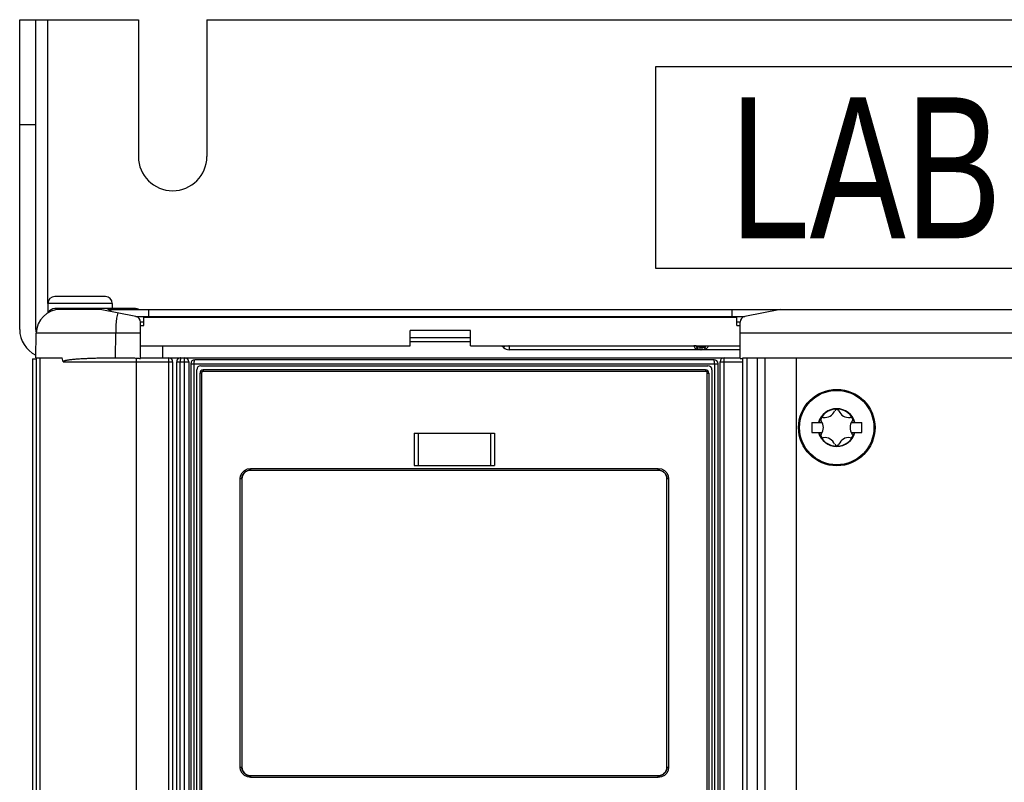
# Model space of a CAD drawing. Extents: x 0 to 594, y 0 to 420.
# Tile 23 of 107: x 66 to 90, y 259 to 278. Entities that reach past the tile are written whole.
import ezdxf

# ---------------------------------------------------------------- set-up
doc = ezdxf.new("R2010")
doc.units = 0
doc.header["$LTSCALE"] = 32.67
doc.layers.get('0').update_dxf_attribs({"linetype": 'CONTINUOUS'})
doc.styles.add('TEXTSTYLE_1', font='txt', dxfattribs={"width": 0.8})

msp = doc.modelspace()

# ---------------------------------------------------------------- linework, layer by layer
at = {"color": 7, "linetype": 'CONTINUOUS'}
for p, q in [((65.892, 270.653), (65.892, 278.353)), ((65.892, 278.353), (68.842, 278.353)), ((66.292, 270.653), (66.292, 278.353)), ((68.842, 278.353), (68.842, 274.953)), ((70.542, 278.353), (70.542, 274.953)), ((70.542, 278.353), (122.842, 278.353)), ((81.692, 277.178), (81.692, 272.178)), ((111.692, 277.178), (81.692, 277.178)), ((81.692, 272.178), (111.692, 272.178)), ((66.592, 271.303), (66.592, 271.067)), ((68.022, 271.473), (66.762, 271.473)), ((68.192, 271.303), (68.192, 271.173)), ((68.772, 271.173), (66.762, 271.173)), ((67.892, 271.153), (66.902, 271.153)), ((68.779, 270.976), (67.892, 271.153)), ((68.102, 271.153), (126.481, 271.153)), ((84.792, 271.153), (83.904, 270.976)), ((68.892, 269.933), (68.892, 270.839)), ((68.972, 270.753), (68.972, 270.953)), ((83.712, 270.953), (68.972, 270.953)), ((83.712, 270.753), (83.712, 270.953)), ((83.792, 269.933), (83.792, 270.839)), ((66.292, 269.953), (66.302, 270.564)), ((66.302, 270.56), (66.302, 270.564)), ((68.892, 270.753), (68.972, 270.753)), ((75.592, 270.253), (75.592, 270.633)), ((77.092, 270.633), (75.592, 270.633)), ((77.092, 270.253), (77.092, 270.633)), ((83.712, 270.753), (83.792, 270.753)), ((75.592, 270.453), (77.092, 270.453)), ((75.592, 270.353), (77.092, 270.353)), ((68.892, 270.253), (75.592, 270.253)), ((69.442, 270.253), (69.442, 269.953)), ((77.092, 270.253), (83.792, 270.253)), ((77.872, 270.253), (77.913, 270.212)), ((83.792, 270.153), (78.054, 270.153)), ((82.702, 270.252), (82.702, 270.253)), ((82.802, 270.153), (82.802, 270.212)), ((82.842, 270.212), (82.841, 270.153)), ((82.941, 270.253), (82.941, 270.252)), ((82.941, 270.252), (82.941, 270.253)), ((66.212, 269.928), (66.212, 173.979)), ((66.212, 269.928), (66.302, 269.928)), ((66.292, 269.953), (66.95, 269.953)), ((66.302, 269.953), (66.302, 173.954)), ((66.392, 269.953), (66.392, 173.954)), ((66.968, 269.853), (66.95, 269.953)), ((67.807, 269.947), (67.872, 269.948)), ((67.872, 269.948), (67.938, 269.949)), ((67.938, 269.949), (68.004, 269.95)), ((68.004, 269.95), (68.071, 269.951)), ((68.071, 269.951), (68.139, 269.952)), ((68.139, 269.952), (68.206, 269.952)), ((68.206, 269.952), (68.275, 269.953)), ((68.275, 269.953), (68.339, 269.953)), ((68.339, 269.953), (68.404, 269.953)), ((68.892, 269.953), (83.792, 269.953)), ((69.692, 269.853), (69.692, 173.954)), ((69.792, 243.903), (69.792, 269.853)), ((70.09, 269.853), (70.09, 243.903)), ((83.142, 269.903), (70.24, 269.903)), ((83.292, 173.754), (83.292, 269.853)), ((83.792, 269.933), (83.858, 269.933)), ((83.858, 173.754), (83.858, 269.953)), ((83.858, 269.953), (127.092, 269.953)), ((83.958, 269.953), (83.958, 173.954)), ((85.185, 269.953), (85.185, 173.954)), ((70.14, 269.803), (70.14, 243.903)), ((70.29, 244.053), (70.29, 269.653)), ((70.39, 269.753), (82.992, 269.753)), ((82.932, 269.653), (70.452, 269.653)), ((83.092, 269.653), (83.092, 244.053)), ((83.242, 243.903), (83.242, 269.803)), ((70.372, 244.113), (70.372, 269.573)), ((83.012, 269.573), (83.012, 244.113)), ((85.572, 268.343), (85.572, 268.093)), ((85.572, 268.343), (85.83, 268.343)), ((86.553, 268.343), (86.812, 268.343)), ((86.812, 268.093), (86.812, 268.343)), ((75.692, 268.078), (75.692, 267.278)), ((75.692, 268.078), (77.692, 268.078)), ((77.692, 268.078), (77.692, 267.278)), ((85.572, 268.093), (85.83, 268.093)), ((86.553, 268.093), (86.812, 268.093)), ((71.626, 267.163), (71.632, 267.163)), ((71.632, 267.163), (81.752, 267.163)), ((75.692, 267.278), (77.692, 267.278)), ((71.412, 266.943), (71.412, 259.783)), ((81.881, 267.121), (81.881, 267.121)), ((81.972, 266.949), (81.972, 266.943)), ((81.972, 259.783), (81.972, 266.943)), ((71.412, 259.778), (71.412, 259.783)), ((71.502, 259.606), (71.502, 259.606)), ((81.752, 259.563), (71.632, 259.563)), ((81.757, 259.563), (81.752, 259.563))]:
    msp.add_line(p, q, dxfattribs=at)
at = {"color": 9, "linetype": 'CONTINUOUS'}
for p, q in [((66.592, 271.303), (66.592, 278.353)), ((65.892, 275.753), (66.292, 275.753)), ((68.192, 271.303), (66.592, 271.303)), ((69.092, 271.153), (69.092, 270.953)), ((83.592, 270.953), (83.592, 271.153)), ((68.779, 270.976), (83.904, 270.976)), ((68.972, 270.839), (68.892, 270.839)), ((83.792, 270.839), (83.712, 270.839)), ((68.892, 270.564), (66.302, 270.564)), ((68.275, 269.953), (68.277, 270.564)), ((127.081, 270.564), (83.792, 270.564)), ((78.054, 270.252), (78.041, 270.253)), ((78.054, 270.252), (78.054, 270.153)), ((78.054, 270.252), (82.642, 270.252)), ((82.642, 270.252), (82.642, 270.253)), ((82.767, 270.156), (82.802, 270.153)), ((82.802, 270.212), (82.801, 270.253)), ((82.802, 270.212), (82.842, 270.212)), ((82.842, 270.253), (82.842, 270.212)), ((83.001, 270.253), (83.001, 270.252)), ((83.001, 270.252), (83.792, 270.252)), ((66.968, 269.853), (69.692, 269.853)), ((68.792, 173.954), (68.792, 269.944)), ((69.592, 269.953), (69.592, 173.954)), ((69.792, 269.853), (70.09, 269.853)), ((69.882, 269.894), (69.881, 269.888)), ((69.881, 269.888), (69.881, 269.882)), ((69.881, 269.882), (69.881, 269.876)), ((69.881, 269.876), (69.881, 269.869)), ((69.881, 269.869), (69.881, 269.863)), ((69.881, 243.9), (69.881, 269.853)), ((69.98, 269.885), (69.979, 269.879)), ((69.979, 269.879), (69.979, 269.873)), ((69.979, 269.873), (69.979, 269.866)), ((69.979, 269.857), (69.979, 243.903)), ((69.98, 269.897), (69.98, 269.891)), ((69.98, 269.891), (69.98, 269.885)), ((70.228, 269.826), (70.229, 269.832)), ((70.229, 269.832), (70.229, 269.838)), ((83.152, 269.838), (83.152, 269.844)), ((83.153, 269.832), (83.152, 269.838)), ((83.153, 269.826), (83.153, 269.832)), ((83.292, 269.853), (83.858, 269.853)), ((83.392, 174.654), (83.392, 269.953)), ((84.211, 269.953), (84.211, 173.954)), ((84.406, 269.953), (84.406, 173.954)), ((70.14, 269.803), (83.242, 269.803)), ((70.228, 269.819), (70.228, 269.826)), ((70.228, 269.813), (70.228, 269.819)), ((70.228, 269.807), (70.228, 269.813)), ((70.228, 243.9), (70.228, 269.807)), ((82.936, 269.613), (70.447, 269.613)), ((83.153, 269.819), (83.153, 269.826)), ((83.153, 269.813), (83.153, 269.819)), ((83.153, 269.807), (83.153, 269.813)), ((83.153, 269.807), (83.153, 243.9)), ((70.407, 269.573), (70.372, 269.573)), ((70.407, 269.573), (70.407, 244.113)), ((82.976, 244.113), (82.976, 269.573)), ((82.976, 269.573), (83.012, 269.573)), ((75.79, 268.078), (75.79, 267.278)), ((77.593, 268.078), (77.593, 267.278)), ((71.628, 267.203), (81.755, 267.203)), ((71.368, 259.783), (71.368, 266.943)), ((71.412, 266.943), (71.368, 266.943)), ((82.015, 266.943), (81.972, 266.943)), ((82.015, 266.943), (82.015, 259.783)), ((71.368, 259.783), (71.412, 259.783)), ((81.972, 259.783), (82.015, 259.783)), ((81.755, 259.523), (71.628, 259.523))]:
    msp.add_line(p, q, dxfattribs=at)
for points in [[(68.327, 271.066), (68.3, 270.935), (68.283, 270.761), (68.277, 270.564)], [(77.913, 270.212), (77.922, 270.22), (77.948, 270.245), (77.956, 270.253)], [(82.642, 270.252), (82.645, 270.233), (82.654, 270.215), (82.668, 270.199), (82.687, 270.184), (82.71, 270.172), (82.737, 270.162), (82.767, 270.156)], [(82.702, 270.252), (82.694, 270.252), (82.672, 270.252), (82.642, 270.252)], [(82.712, 270.253), (82.715, 270.247), (82.751, 270.221), (82.802, 270.212)], [(82.841, 270.153), (82.876, 270.156), (82.907, 270.162), (82.933, 270.172), (82.956, 270.184), (82.975, 270.199), (82.989, 270.215), (82.998, 270.233), (83.001, 270.252)], [(82.842, 270.212), (82.89, 270.22), (82.927, 270.245), (82.93, 270.253)], [(82.941, 270.252), (82.949, 270.252), (82.971, 270.252), (83.001, 270.252)], [(69.881, 269.863), (69.881, 269.86), (69.881, 269.853)], [(69.892, 269.953), (69.891, 269.953), (69.891, 269.953), (69.891, 269.953), (69.89, 269.953), (69.89, 269.952), (69.89, 269.952), (69.889, 269.951), (69.889, 269.95), (69.889, 269.949), (69.888, 269.948), (69.888, 269.947), (69.888, 269.946), (69.887, 269.945), (69.887, 269.943), (69.887, 269.942), (69.886, 269.941), (69.886, 269.939), (69.886, 269.937), (69.885, 269.935), (69.885, 269.934), (69.885, 269.932), (69.885, 269.93), (69.884, 269.927), (69.884, 269.925), (69.884, 269.923), (69.884, 269.921), (69.883, 269.918), (69.883, 269.916), (69.883, 269.913), (69.883, 269.911), (69.883, 269.908), (69.882, 269.905), (69.882, 269.902), (69.882, 269.9), (69.882, 269.894)], [(69.979, 269.866), (69.979, 269.863), (69.979, 269.857)], [(69.99, 269.953), (69.989, 269.953), (69.989, 269.953), (69.989, 269.953), (69.988, 269.953), (69.988, 269.952), (69.988, 269.952), (69.987, 269.951), (69.987, 269.95), (69.987, 269.949), (69.986, 269.948), (69.986, 269.947), (69.986, 269.946), (69.985, 269.945), (69.985, 269.943), (69.985, 269.942), (69.984, 269.941), (69.984, 269.939), (69.984, 269.937), (69.984, 269.935), (69.983, 269.934), (69.983, 269.932), (69.983, 269.93), (69.982, 269.927), (69.982, 269.925), (69.982, 269.923), (69.982, 269.921), (69.982, 269.918), (69.981, 269.916), (69.981, 269.913), (69.981, 269.911), (69.981, 269.908), (69.981, 269.905), (69.98, 269.902), (69.98, 269.897)], [(70.229, 269.838), (70.229, 269.844), (70.229, 269.847), (70.229, 269.85), (70.23, 269.852), (70.23, 269.855), (70.23, 269.858), (70.23, 269.861), (70.23, 269.863), (70.231, 269.866), (70.231, 269.868), (70.231, 269.871), (70.231, 269.873), (70.232, 269.875), (70.232, 269.877), (70.232, 269.88), (70.232, 269.882), (70.233, 269.884), (70.233, 269.885), (70.233, 269.887), (70.234, 269.889), (70.234, 269.891), (70.234, 269.892), (70.235, 269.893), (70.235, 269.895), (70.235, 269.896), (70.236, 269.897), (70.236, 269.898), (70.236, 269.899), (70.237, 269.9), (70.237, 269.901), (70.237, 269.902), (70.238, 269.902), (70.238, 269.903), (70.238, 269.903), (70.239, 269.903), (70.239, 269.903), (70.24, 269.903)], [(83.152, 269.844), (83.152, 269.847), (83.152, 269.85), (83.152, 269.852), (83.151, 269.855), (83.151, 269.858), (83.151, 269.861), (83.151, 269.863), (83.151, 269.866), (83.15, 269.868), (83.15, 269.871), (83.15, 269.873), (83.15, 269.875), (83.149, 269.877), (83.149, 269.88), (83.149, 269.882), (83.148, 269.884), (83.148, 269.885), (83.148, 269.887), (83.148, 269.889), (83.147, 269.891), (83.147, 269.892), (83.147, 269.893), (83.146, 269.895), (83.146, 269.896), (83.146, 269.897), (83.145, 269.898), (83.145, 269.899), (83.145, 269.9), (83.144, 269.901), (83.144, 269.902), (83.143, 269.902), (83.143, 269.903), (83.143, 269.903), (83.142, 269.903), (83.142, 269.903), (83.142, 269.903)], [(70.447, 269.613), (70.427, 269.608), (70.413, 269.594), (70.407, 269.573)], [(70.452, 269.653), (70.449, 269.648), (70.448, 269.633), (70.447, 269.613)], [(82.936, 269.613), (82.935, 269.634), (82.934, 269.648), (82.932, 269.653)], [(82.976, 269.573), (82.971, 269.593), (82.956, 269.608), (82.936, 269.613)], [(71.368, 266.943), (71.38, 267.023), (71.417, 267.096), (71.475, 267.154), (71.548, 267.191), (71.628, 267.203)], [(71.628, 267.203), (71.628, 267.183), (71.63, 267.169), (71.632, 267.163)], [(81.752, 267.163), (81.753, 267.169), (81.755, 267.184), (81.755, 267.203)], [(81.755, 267.203), (81.835, 267.191), (81.908, 267.154), (81.966, 267.096), (82.003, 267.023), (82.015, 266.943)], [(71.628, 259.523), (71.548, 259.536), (71.475, 259.573), (71.417, 259.631), (71.38, 259.704), (71.368, 259.783)], [(71.632, 259.563), (71.63, 259.558), (71.628, 259.543), (71.628, 259.523)], [(81.755, 259.523), (81.755, 259.544), (81.753, 259.558), (81.752, 259.563)], [(82.015, 259.783), (82.003, 259.704), (81.966, 259.631), (81.908, 259.573), (81.835, 259.536), (81.755, 259.523)]]:
    msp.add_lwpolyline(points, dxfattribs=at)
at = {"color": 7, "linetype": 'CONTINUOUS'}
for points in [[(66.968, 269.853), (66.968, 269.854), (66.968, 269.854), (66.968, 269.855), (66.968, 269.855), (66.968, 269.855), (66.968, 269.856), (66.968, 269.856), (66.968, 269.857), (66.968, 269.857), (66.968, 269.858), (66.969, 269.858), (66.969, 269.858), (66.969, 269.859), (66.969, 269.859), (66.969, 269.86), (66.97, 269.86), (66.97, 269.861), (66.97, 269.862), (66.971, 269.862), (66.972, 269.863), (66.972, 269.864), (66.973, 269.864), (66.974, 269.865), (66.975, 269.866), (66.976, 269.867), (66.977, 269.868), (66.979, 269.869), (66.981, 269.87), (66.983, 269.871), (66.985, 269.872), (66.988, 269.874), (66.991, 269.875), (66.994, 269.876), (66.998, 269.878), (67.002, 269.879), (67.007, 269.881), (67.012, 269.883), (67.018, 269.884), (67.025, 269.886), (67.033, 269.888), (67.041, 269.89), (67.051, 269.892), (67.062, 269.895), (67.074, 269.897), (67.087, 269.899), (67.102, 269.902), (67.12, 269.904), (67.14, 269.907), (67.163, 269.91), (67.188, 269.913), (67.213, 269.916), (67.24, 269.918), (67.266, 269.921), (67.294, 269.923), (67.322, 269.925), (67.35, 269.927), (67.378, 269.929), (67.407, 269.931), (67.436, 269.932), (67.466, 269.934), (67.496, 269.935), (67.526, 269.937), (67.556, 269.938), (67.587, 269.94), (67.617, 269.941), (67.649, 269.942), (67.68, 269.943), (67.711, 269.944), (67.743, 269.945), (67.775, 269.946), (67.807, 269.947)], [(68.404, 269.953), (68.469, 269.953), (68.501, 269.953), (68.534, 269.953), (68.565, 269.952), (68.597, 269.952), (68.627, 269.952), (68.657, 269.951), (68.687, 269.95), (68.715, 269.949), (68.742, 269.947), (68.767, 269.946), (68.792, 269.944)], [(68.792, 269.944), (68.819, 269.941), (68.845, 269.939), (68.869, 269.936), (68.892, 269.933)], [(71.502, 267.121), (71.507, 267.125), (71.512, 267.128), (71.517, 267.131), (71.521, 267.134), (71.527, 267.137), (71.532, 267.139), (71.537, 267.142)], [(71.537, 267.142), (71.542, 267.144), (71.547, 267.147), (71.553, 267.149), (71.558, 267.151)], [(71.558, 267.151), (71.564, 267.153), (71.569, 267.154), (71.575, 267.156), (71.58, 267.157), (71.586, 267.159), (71.591, 267.16)], [(71.591, 267.16), (71.597, 267.161), (71.603, 267.162), (71.609, 267.162), (71.615, 267.163), (71.62, 267.163), (71.626, 267.163)], [(81.752, 267.163), (81.757, 267.163), (81.763, 267.163), (81.769, 267.163), (81.774, 267.162), (81.78, 267.162), (81.786, 267.161), (81.788, 267.16)], [(81.788, 267.16), (81.791, 267.16), (81.797, 267.159), (81.803, 267.157), (81.808, 267.156), (81.814, 267.154), (81.819, 267.153)], [(81.819, 267.153), (81.825, 267.151), (81.83, 267.149), (81.836, 267.147), (81.841, 267.144), (81.843, 267.144)], [(81.843, 267.144), (81.846, 267.142), (81.852, 267.139), (81.857, 267.137), (81.862, 267.134), (81.867, 267.131), (81.872, 267.128), (81.876, 267.125), (81.881, 267.121)], [(71.412, 266.943), (71.412, 266.949), (71.412, 266.954), (71.412, 266.96), (71.413, 266.966), (71.413, 266.972), (71.414, 266.977), (71.414, 266.979)], [(71.414, 266.979), (71.415, 266.983), (71.416, 266.989), (71.418, 266.994), (71.419, 267), (71.42, 267.005), (71.422, 267.011)], [(71.422, 267.011), (71.424, 267.016), (71.426, 267.022), (71.428, 267.027), (71.43, 267.032), (71.433, 267.038), (71.435, 267.043), (71.438, 267.048), (71.441, 267.053), (71.444, 267.058), (71.447, 267.063), (71.45, 267.068), (71.453, 267.072)], [(71.453, 267.072), (71.457, 267.077), (71.46, 267.082), (71.464, 267.086), (71.468, 267.09), (71.472, 267.095), (71.476, 267.099), (71.48, 267.103), (71.484, 267.107), (71.488, 267.11), (71.493, 267.114), (71.497, 267.118), (71.502, 267.121)], [(81.881, 267.121), (81.886, 267.118), (81.89, 267.114), (81.895, 267.11), (81.899, 267.107), (81.903, 267.103), (81.907, 267.099), (81.911, 267.095), (81.915, 267.09), (81.919, 267.086), (81.923, 267.081), (81.926, 267.077), (81.93, 267.072)], [(81.93, 267.072), (81.933, 267.068), (81.936, 267.063), (81.939, 267.058), (81.942, 267.053), (81.945, 267.048), (81.948, 267.043), (81.95, 267.038), (81.953, 267.032), (81.955, 267.027), (81.957, 267.022), (81.959, 267.016)], [(81.959, 267.016), (81.961, 267.011), (81.963, 267.005), (81.964, 267), (81.966, 266.994), (81.967, 266.989), (81.968, 266.982)], [(81.968, 266.982), (81.969, 266.977), (81.97, 266.972), (81.97, 266.966), (81.971, 266.96), (81.971, 266.954), (81.972, 266.949)], [(71.415, 259.744), (71.414, 259.75), (71.413, 259.755), (71.413, 259.761), (71.412, 259.767), (71.412, 259.772), (71.412, 259.778)], [(71.424, 259.711), (71.422, 259.716), (71.42, 259.722), (71.419, 259.727), (71.418, 259.733), (71.416, 259.738), (71.415, 259.744)], [(71.453, 259.655), (71.45, 259.659), (71.447, 259.664), (71.444, 259.669), (71.441, 259.674), (71.438, 259.679), (71.435, 259.684), (71.433, 259.689), (71.43, 259.694), (71.428, 259.7), (71.426, 259.705), (71.424, 259.711)], [(71.502, 259.606), (71.497, 259.609), (71.493, 259.613), (71.488, 259.616), (71.484, 259.62), (71.48, 259.624), (71.476, 259.628), (71.472, 259.632), (71.468, 259.637), (71.464, 259.641), (71.46, 259.645), (71.457, 259.65), (71.453, 259.655)], [(71.54, 259.583), (71.537, 259.585), (71.532, 259.587), (71.527, 259.59), (71.521, 259.593), (71.516, 259.596), (71.512, 259.599), (71.507, 259.602), (71.502, 259.606)], [(71.564, 259.574), (71.558, 259.576), (71.553, 259.578), (71.547, 259.58), (71.542, 259.582), (71.54, 259.583)], [(71.595, 259.566), (71.592, 259.567), (71.586, 259.568), (71.58, 259.569), (71.575, 259.571), (71.569, 259.572), (71.564, 259.574)], [(71.632, 259.563), (71.626, 259.563), (71.62, 259.564), (71.615, 259.564), (71.609, 259.565), (71.603, 259.565), (71.597, 259.566), (71.595, 259.566)], [(81.792, 259.567), (81.786, 259.566), (81.78, 259.565), (81.774, 259.565), (81.768, 259.564), (81.763, 259.564), (81.757, 259.563)], [(81.825, 259.576), (81.819, 259.574), (81.814, 259.572), (81.808, 259.571), (81.803, 259.569), (81.797, 259.568), (81.792, 259.567)], [(81.846, 259.585), (81.841, 259.582), (81.836, 259.58), (81.83, 259.578), (81.825, 259.576)], [(81.881, 259.606), (81.876, 259.602), (81.872, 259.599), (81.867, 259.596), (81.862, 259.593), (81.857, 259.59), (81.852, 259.587), (81.846, 259.585)], [(81.93, 259.654), (81.926, 259.65), (81.923, 259.645), (81.919, 259.641), (81.915, 259.637), (81.911, 259.632), (81.907, 259.628), (81.903, 259.624), (81.899, 259.62), (81.895, 259.616), (81.89, 259.613), (81.886, 259.609), (81.881, 259.606)], [(81.961, 259.716), (81.959, 259.711), (81.957, 259.705), (81.955, 259.7), (81.953, 259.694), (81.95, 259.689), (81.948, 259.684), (81.945, 259.679), (81.942, 259.674), (81.939, 259.669), (81.936, 259.664), (81.933, 259.659), (81.93, 259.654)], [(81.969, 259.748), (81.968, 259.744), (81.967, 259.738), (81.966, 259.733), (81.964, 259.727), (81.963, 259.721), (81.961, 259.716)], [(81.972, 259.783), (81.972, 259.778), (81.971, 259.772), (81.971, 259.767), (81.97, 259.761), (81.97, 259.755), (81.969, 259.75), (81.969, 259.748)]]:
    msp.add_lwpolyline(points, dxfattribs=at)
msp.add_circle((86.192, 268.218), 0.95, dxfattribs=at)
at = {"color": 9, "linetype": 'CONTINUOUS'}
msp.add_circle((86.192, 268.218), 0.925, dxfattribs=at)
at = {"color": 7, "linetype": 'CONTINUOUS'}
for centre, radius, start, end in [((69.692, 274.953), 0.85, 180, 360), ((66.762, 271.303), 0.17, 90, 180), ((68.022, 271.303), 0.17, 0, 90), ((66.902, 270.553), 0.6, 90, 179.0001), ((66.762, 271.003), 0.17, 90, 154.579), ((68.022, 271.003), 0.17, 34.359, 90), ((68.772, 271.003), 0.17, 61.938, 90), ((68.752, 270.839), 0.14, 359.9996, 78.6901), ((83.932, 270.839), 0.14, 101.31, 180.0004), ((66.592, 270.653), 0.7, 180, 244.7279), ((66.592, 270.653), 0.3, 180, 195.5013), ((78.054, 270.353), 0.2, 225, 270), ((82.802, 270.253), 0.1, 181.0276, 270), ((82.841, 270.253), 0.1, 270, 359), ((69.592, 269.853), 0.1, 0, 90), ((69.892, 269.853), 0.1, 90, 180), ((69.99, 269.853), 0.1, 0, 90), ((70.24, 269.803), 0.1, 90, 180), ((83.142, 269.803), 0.1, 0, 90), ((83.392, 269.853), 0.1, 90, 180), ((70.39, 269.653), 0.1, 90, 180), ((70.452, 269.573), 0.08, 90, 180), ((82.932, 269.573), 0.08, 0, 90), ((82.992, 269.653), 0.1, 0, 90), ((86.192, 268.218), 0.46, 15.7678, 164.2322), ((85.893, 268.735), 0.266, 262.322, 337.678), ((86.192, 268.612), 0.056, 22.322, 157.678), ((86.49, 268.735), 0.266, 202.322, 277.678), ((85.85, 268.415), 0.056, 82.322, 217.678), ((85.595, 268.218), 0.266, 322.322, 37.678), ((86.788, 268.218), 0.266, 142.322, 217.678), ((86.533, 268.415), 0.056, 322.322, 97.678), ((86.192, 268.218), 0.46, 195.7678, 344.2322), ((85.85, 268.021), 0.056, 142.322, 277.678), ((85.893, 267.702), 0.266, 22.322, 97.678), ((86.49, 267.702), 0.266, 82.322, 157.678), ((86.533, 268.021), 0.056, 262.322, 37.678), ((86.192, 267.824), 0.056, 202.322, 337.678), ((71.632, 266.943), 0.22, 90, 180), ((81.752, 266.943), 0.22, 0, 90), ((71.632, 259.783), 0.22, 180, 270), ((81.752, 259.783), 0.22, 270, 360)]:
    msp.add_arc(centre, radius, start, end, dxfattribs=at)
at = {"color": 9, "linetype": 'CONTINUOUS'}
for radius, start, end in [(0.469, 15.4684, 164.5316), (0.467, 15.5096, 164.4904), (0.469, 195.4684, 344.5316), (0.467, 195.5096, 344.4904)]:
    msp.add_arc((86.192, 268.218), radius, start, end, dxfattribs=at)

# ---------------------------------------------------------------- texts
at = {"color": 5, "linetype": 'CONTINUOUS', "style": 'TEXTSTYLE_1', "width": 0.763333}
msp.add_text('LABEL AREA', height=3.5, dxfattribs=at).set_placement((83.534, 272.923))

doc.saveas('drawing.dxf')
